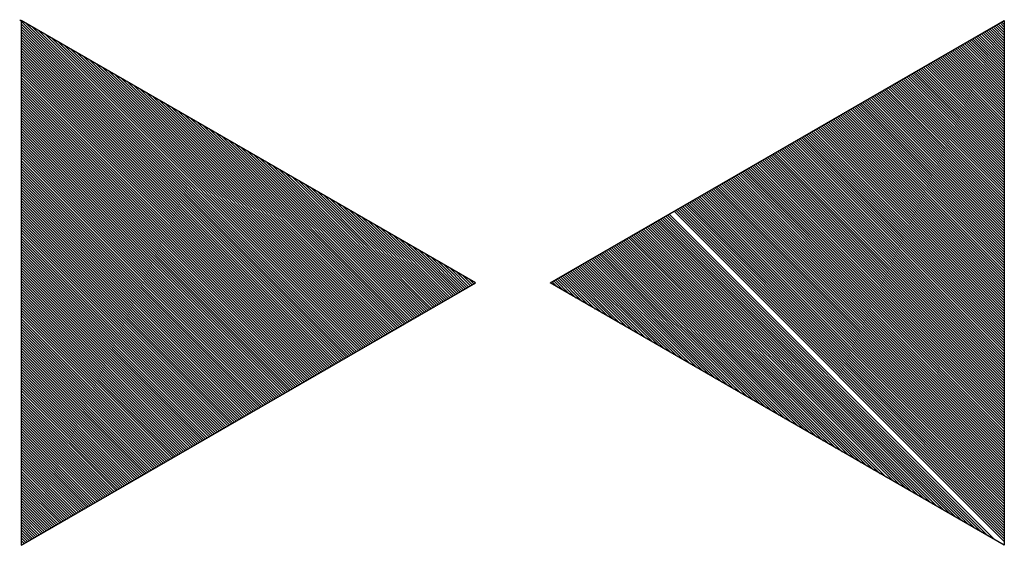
# Model space of a CAD drawing. Extents: x 0 to 1135, y 0 to 420.
# Tile 23 of 27: x 1055.75 to 1060.01, y 170.64 to 172.92. Entities that reach past the tile are written whole.
import ezdxf

# ---------------------------------------------------------------- set-up
doc = ezdxf.new("R2010")
doc.units = 0
doc.header["$LTSCALE"] = 2
doc.header["$MEASUREMENT"] = 0
doc.linetypes.add('AUSGEZOGEN', pattern=[0])
doc.layers.get('0').update_dxf_attribs({"linetype": 'AUSGEZOGEN'})
doc.layers.add('LEGENDE', color=7, linetype='AUSGEZOGEN')

# ---------------------------------------------------------------- blocks, each defined once
blk = doc.blocks.new('*X14')
at = {"color": 0}
for p, q in [((379.6364, 182.4066), (379.645, 182.4152)), ((379.6396, 182.401), (379.6538, 182.4152)), ((379.6428, 182.3954), (379.6627, 182.4152)), ((379.6461, 182.3898), (379.6715, 182.4152)), ((379.6493, 182.3842), (379.6803, 182.4152)), ((379.6526, 182.3786), (379.6892, 182.4152)), ((379.6558, 182.373), (379.698, 182.4152)), ((379.659, 182.3674), (379.7069, 182.4152)), ((379.6623, 182.3618), (379.7157, 182.4152)), ((379.6655, 182.3562), (379.7245, 182.4152)), ((379.6687, 182.3506), (379.7334, 182.4152)), ((379.672, 182.345), (379.7422, 182.4152)), ((379.6752, 182.3394), (379.751, 182.4152)), ((379.6784, 182.3338), (379.7599, 182.4152)), ((379.6817, 182.3282), (379.7687, 182.4152)), ((379.6849, 182.3226), (379.7776, 182.4152)), ((379.6881, 182.317), (379.7864, 182.4152)), ((379.6914, 182.3114), (379.7952, 182.4152)), ((379.6946, 182.3058), (379.8041, 182.4152)), ((379.6978, 182.3002), (379.8129, 182.4152)), ((379.7011, 182.2945), (379.8218, 182.4152)), ((379.7043, 182.2889), (379.8306, 182.4152)), ((379.7076, 182.2833), (379.8394, 182.4152)), ((379.7108, 182.2777), (379.8483, 182.4152)), ((379.714, 182.2721), (379.8571, 182.4152)), ((379.7173, 182.2665), (379.866, 182.4152)), ((379.7205, 182.2609), (379.8748, 182.4152)), ((379.7237, 182.2553), (379.8836, 182.4152)), ((379.727, 182.2497), (379.8925, 182.4152)), ((379.7302, 182.2441), (379.9013, 182.4152)), ((379.7334, 182.2385), (379.9101, 182.4152)), ((379.7367, 182.2329), (379.919, 182.4152)), ((379.7399, 182.2273), (379.9278, 182.4152)), ((379.7431, 182.2217), (379.9367, 182.4152)), ((379.7464, 182.2161), (379.9455, 182.4152)), ((379.7496, 182.2105), (379.9543, 182.4152)), ((379.7528, 182.2049), (379.9632, 182.4152)), ((379.7561, 182.1993), (379.972, 182.4152)), ((379.7593, 182.1937), (379.9809, 182.4152)), ((379.7626, 182.1881), (379.9897, 182.4152)), ((379.7658, 182.1825), (379.9985, 182.4152)), ((379.769, 182.1769), (380.0074, 182.4152)), ((379.7723, 182.1713), (380.0162, 182.4152)), ((379.7755, 182.1657), (380.0251, 182.4152)), ((379.7787, 182.1601), (380.0339, 182.4152)), ((379.782, 182.1545), (380.0427, 182.4152)), ((379.7852, 182.1489), (380.0516, 182.4152)), ((379.7884, 182.1433), (380.0604, 182.4152)), ((379.7917, 182.1376), (380.0692, 182.4152)), ((379.7949, 182.132), (380.0781, 182.4152)), ((379.7981, 182.1264), (380.0869, 182.4152)), ((379.8014, 182.1208), (380.0958, 182.4152)), ((379.8046, 182.1152), (380.1046, 182.4152)), ((379.8078, 182.1096), (380.1134, 182.4152)), ((379.8111, 182.104), (380.1223, 182.4152)), ((379.8143, 182.0984), (380.1311, 182.4152)), ((379.8176, 182.0928), (380.14, 182.4152)), ((379.8208, 182.0872), (380.1488, 182.4152)), ((379.824, 182.0816), (380.1576, 182.4152)), ((379.8273, 182.076), (380.1665, 182.4152)), ((379.8305, 182.0704), (380.1753, 182.4152)), ((379.8337, 182.0648), (380.1842, 182.4152)), ((379.837, 182.0592), (380.193, 182.4152)), ((379.8402, 182.0536), (380.2018, 182.4152)), ((379.8434, 182.048), (380.2107, 182.4152)), ((379.8467, 182.0424), (380.2195, 182.4152)), ((379.8499, 182.0368), (380.2283, 182.4152)), ((379.8531, 182.0312), (380.2372, 182.4152)), ((379.8564, 182.0256), (380.246, 182.4152)), ((379.8596, 182.02), (380.2549, 182.4152)), ((379.8628, 182.0144), (380.2637, 182.4152)), ((379.8661, 182.0088), (380.2725, 182.4152)), ((379.8693, 182.0032), (380.2814, 182.4152)), ((379.8726, 181.9976), (380.2902, 182.4152)), ((379.8758, 181.992), (380.2991, 182.4152)), ((379.879, 181.9864), (380.3079, 182.4152)), ((379.8823, 181.9807), (380.3167, 182.4152)), ((379.8855, 181.9751), (380.3256, 182.4152)), ((379.8887, 181.9695), (380.3344, 182.4152)), ((379.892, 181.9639), (380.3433, 182.4152)), ((379.8952, 181.9583), (380.3521, 182.4152)), ((379.8984, 181.9527), (380.3609, 182.4152)), ((379.9017, 181.9471), (380.3698, 182.4152)), ((379.9049, 181.9415), (380.3786, 182.4152)), ((379.9081, 181.9359), (380.3874, 182.4152)), ((379.9114, 181.9303), (380.3963, 182.4152)), ((379.9146, 181.9247), (380.4051, 182.4152)), ((379.9178, 181.9191), (380.414, 182.4152)), ((379.9211, 181.9135), (380.4228, 182.4152)), ((379.9243, 181.9079), (380.4316, 182.4152)), ((379.9276, 181.9023), (380.4405, 182.4152)), ((379.9308, 181.8967), (380.4493, 182.4152)), ((379.934, 181.8911), (380.4582, 182.4152)), ((379.9373, 181.8855), (380.467, 182.4152)), ((379.9405, 181.8799), (380.4758, 182.4152)), ((379.9437, 181.8743), (380.4847, 182.4152)), ((379.947, 181.8687), (380.4935, 182.4152)), ((379.9502, 181.8631), (380.5024, 182.4152)), ((379.9534, 181.8575), (380.5112, 182.4152)), ((379.9567, 181.8519), (380.52, 182.4152)), ((379.9599, 181.8463), (380.5289, 182.4152)), ((379.9631, 181.8407), (380.5377, 182.4152)), ((379.9664, 181.8351), (380.5465, 182.4152)), ((379.9696, 181.8294), (380.5554, 182.4152)), ((379.9728, 181.8238), (380.5642, 182.4152)), ((379.9761, 181.8182), (380.5731, 182.4152)), ((379.9793, 181.8126), (380.5819, 182.4152)), ((379.9825, 181.807), (380.5907, 182.4152)), ((379.9858, 181.8014), (380.5996, 182.4152)), ((379.989, 181.7958), (380.6084, 182.4152)), ((379.9923, 181.7902), (380.6173, 182.4152)), ((379.9955, 181.7846), (380.6261, 182.4152)), ((379.9987, 181.779), (380.6349, 182.4152)), ((380.002, 181.7734), (380.6438, 182.4152)), ((380.0052, 181.7678), (380.6526, 182.4152)), ((380.0084, 181.7622), (380.6614, 182.4152)), ((380.0117, 181.7566), (380.6703, 182.4152)), ((380.0149, 181.751), (380.6791, 182.4152)), ((380.0181, 181.7454), (380.688, 182.4152)), ((380.0214, 181.7398), (380.6968, 182.4152)), ((380.0246, 181.7342), (380.7056, 182.4152)), ((380.0278, 181.7286), (380.7145, 182.4152)), ((380.0311, 181.723), (380.7233, 182.4152)), ((380.0343, 181.7174), (380.7322, 182.4152)), ((380.0375, 181.7118), (380.741, 182.4152)), ((380.0408, 181.7062), (380.7498, 182.4152)), ((380.044, 181.7006), (380.7587, 182.4152)), ((380.0473, 181.695), (380.7675, 182.4152)), ((380.0505, 181.6894), (380.7764, 182.4152)), ((380.0537, 181.6838), (380.7852, 182.4152)), ((380.057, 181.6782), (380.794, 182.4152)), ((380.0602, 181.6725), (380.8029, 182.4152)), ((380.0634, 181.6669), (380.8117, 182.4152)), ((380.0667, 181.6613), (380.8205, 182.4152)), ((380.0699, 181.6557), (380.8294, 182.4152)), ((380.0731, 181.6501), (380.8382, 182.4152)), ((380.0764, 181.6445), (380.8471, 182.4152)), ((380.0796, 181.6389), (380.8559, 182.4152)), ((380.0828, 181.6333), (380.8647, 182.4152)), ((380.0861, 181.6277), (380.8736, 182.4152)), ((380.0893, 181.6221), (380.8824, 182.4152)), ((380.0925, 181.6165), (380.8913, 182.4152)), ((380.0958, 181.6109), (380.9001, 182.4152)), ((380.099, 181.6053), (380.9089, 182.4152)), ((380.1023, 181.5997), (380.9178, 182.4152)), ((380.1055, 181.5941), (380.9266, 182.4152)), ((380.1087, 181.5885), (380.9355, 182.4152)), ((380.112, 181.5829), (380.9443, 182.4152)), ((380.1152, 181.5773), (380.9531, 182.4152)), ((380.1184, 181.5717), (380.962, 182.4152)), ((380.1217, 181.5661), (380.9708, 182.4152)), ((380.1249, 181.5605), (380.9796, 182.4152)), ((380.1281, 181.5549), (380.9885, 182.4152)), ((380.1314, 181.5493), (380.9973, 182.4152)), ((380.1346, 181.5437), (381.0062, 182.4152)), ((380.1378, 181.5381), (381.015, 182.4152)), ((380.1411, 181.5325), (381.0238, 182.4152)), ((380.1443, 181.5269), (381.0327, 182.4152)), ((380.1475, 181.5213), (381.0415, 182.4152)), ((380.1508, 181.5156), (381.0504, 182.4152)), ((380.154, 181.51), (381.0592, 182.4152)), ((380.1573, 181.5044), (381.068, 182.4152)), ((380.1605, 181.4988), (381.0769, 182.4152)), ((380.1637, 181.4932), (381.0857, 182.4152)), ((380.167, 181.4876), (381.0946, 182.4152)), ((380.1702, 181.482), (381.1034, 182.4152)), ((380.1734, 181.4764), (381.1122, 182.4152)), ((380.1767, 181.4708), (381.1211, 182.4152)), ((380.1799, 181.4652), (381.1299, 182.4152)), ((380.1831, 181.4596), (381.1387, 182.4152)), ((380.1864, 181.454), (381.1476, 182.4152)), ((380.1896, 181.4484), (381.1564, 182.4152)), ((380.1928, 181.4428), (381.1653, 182.4152)), ((380.1961, 181.4372), (381.1741, 182.4152)), ((380.1993, 181.4316), (381.1829, 182.4152)), ((380.2025, 181.426), (381.1918, 182.4152)), ((380.2058, 181.4204), (381.2006, 182.4152)), ((380.209, 181.4148), (381.2095, 182.4152)), ((380.2123, 181.4092), (381.2183, 182.4152)), ((380.2155, 181.4036), (381.2271, 182.4152)), ((380.2187, 181.398), (381.236, 182.4152)), ((380.222, 181.3924), (381.2448, 182.4152)), ((380.2252, 181.3868), (381.2537, 182.4152)), ((380.2284, 181.3812), (381.2625, 182.4152)), ((380.2317, 181.3756), (381.2713, 182.4152)), ((380.2349, 181.37), (381.2802, 182.4152)), ((380.2381, 181.3644), (381.289, 182.4152)), ((380.2414, 181.3587), (381.2978, 182.4152)), ((380.2446, 181.3531), (381.3067, 182.4152)), ((380.2478, 181.3475), (381.3155, 182.4152)), ((380.2511, 181.3419), (381.3244, 182.4152)), ((380.2543, 181.3363), (381.3332, 182.4152)), ((380.2575, 181.3307), (381.342, 182.4152)), ((380.2608, 181.3251), (381.3509, 182.4152)), ((380.2705, 181.3083), (381.3444, 182.3823)), ((380.2737, 181.3027), (381.3324, 182.3613)), ((380.277, 181.2971), (381.3203, 182.3404)), ((380.2802, 181.2915), (381.3082, 182.3195)), ((380.2834, 181.2859), (381.2961, 182.2986)), ((380.2867, 181.2803), (381.2841, 182.2777)), ((380.2899, 181.2747), (381.272, 182.2568)), ((380.2931, 181.2691), (381.2599, 182.2359)), ((380.2964, 181.2635), (381.2478, 182.215)), ((380.2996, 181.2579), (381.2358, 182.194)), ((380.3028, 181.2523), (381.2237, 182.1731)), ((380.3061, 181.2467), (381.2116, 182.1522)), ((380.3093, 181.2411), (381.1995, 182.1313)), ((380.3125, 181.2355), (381.1875, 182.1104)), ((380.3158, 181.2299), (381.1754, 182.0895)), ((380.319, 181.2243), (381.1633, 182.0686)), ((380.3222, 181.2187), (381.1512, 182.0477)), ((380.3255, 181.2131), (381.1392, 182.0267)), ((380.3287, 181.2075), (381.1271, 182.0058)), ((380.332, 181.2018), (381.115, 181.9849)), ((380.3352, 181.1962), (381.1029, 181.964)), ((380.3384, 181.1906), (381.0909, 181.9431)), ((380.3417, 181.185), (381.0788, 181.9222)), ((380.3449, 181.1794), (381.0667, 181.9013)), ((380.3481, 181.1738), (381.0547, 181.8803)), ((380.3514, 181.1682), (381.0426, 181.8594)), ((380.3546, 181.1626), (381.0305, 181.8385)), ((380.3578, 181.157), (381.0184, 181.8176)), ((380.3611, 181.1514), (381.0064, 181.7967)), ((380.3643, 181.1458), (380.9943, 181.7758)), ((380.3675, 181.1402), (380.9822, 181.7549)), ((380.3708, 181.1346), (380.9701, 181.734)), ((380.374, 181.129), (380.9581, 181.713)), ((380.3772, 181.1234), (380.946, 181.6921)), ((380.3805, 181.1178), (380.9339, 181.6712)), ((380.3837, 181.1122), (380.9218, 181.6503)), ((380.387, 181.1066), (380.9098, 181.6294)), ((380.3902, 181.101), (380.8977, 181.6085)), ((380.3934, 181.0954), (380.8856, 181.5876)), ((380.3967, 181.0898), (380.8735, 181.5667)), ((380.3999, 181.0842), (380.8615, 181.5457)), ((380.4031, 181.0786), (380.8494, 181.5248)), ((380.4064, 181.073), (380.8373, 181.5039)), ((380.4096, 181.0674), (380.8252, 181.483)), ((380.4128, 181.0618), (380.8132, 181.4621)), ((380.4161, 181.0562), (380.8011, 181.4412)), ((380.4193, 181.0505), (380.789, 181.4203)), ((380.4225, 181.0449), (380.7769, 181.3994)), ((380.4258, 181.0393), (380.7649, 181.3784)), ((380.429, 181.0337), (380.7528, 181.3575)), ((380.4322, 181.0281), (380.7407, 181.3366)), ((380.4355, 181.0225), (380.7287, 181.3157)), ((380.4387, 181.0169), (380.7166, 181.2948)), ((380.442, 181.0113), (380.7045, 181.2739)), ((380.4452, 181.0057), (380.6924, 181.253)), ((380.4484, 181.0001), (380.6804, 181.232)), ((380.4517, 180.9945), (380.6683, 181.2111)), ((380.4549, 180.9889), (380.6562, 181.1902)), ((380.4581, 180.9833), (380.6441, 181.1693)), ((380.4614, 180.9777), (380.6321, 181.1484)), ((380.4646, 180.9721), (380.62, 181.1275)), ((380.4678, 180.9665), (380.6079, 181.1066)), ((380.4711, 180.9609), (380.5958, 181.0857)), ((380.4743, 180.9553), (380.5838, 181.0647)), ((380.4775, 180.9497), (380.5717, 181.0438)), ((380.4808, 180.9441), (380.5596, 181.0229)), ((380.484, 180.9385), (380.5475, 181.002)), ((380.4872, 180.9329), (380.5355, 180.9811)), ((380.4905, 180.9273), (380.5234, 180.9602)), ((380.4937, 180.9217), (380.5113, 180.9393)), ((380.4377, 180.5651), (380.5134, 180.6409)), ((380.4498, 180.5861), (380.5102, 180.6465)), ((380.4619, 180.607), (380.507, 180.6521)), ((380.4739, 180.6279), (380.5037, 180.6577)), ((380.486, 180.6488), (380.5005, 180.6633)), ((380.3653, 180.4397), (380.5329, 180.6072)), ((380.3773, 180.4606), (380.5296, 180.6129)), ((380.3894, 180.4815), (380.5264, 180.6185)), ((380.4015, 180.5024), (380.5231, 180.6241)), ((380.4136, 180.5233), (380.5199, 180.6297)), ((380.4256, 180.5442), (380.5167, 180.6353)), ((380.3049, 180.3351), (380.549, 180.5792)), ((380.317, 180.356), (380.5458, 180.5848)), ((380.329, 180.3769), (380.5426, 180.5904)), ((380.3411, 180.3978), (380.5393, 180.596)), ((380.3532, 180.4187), (380.5361, 180.6016)), ((380.2325, 180.2096), (380.5684, 180.5456)), ((380.2445, 180.2305), (380.5652, 180.5512)), ((380.2566, 180.2514), (380.562, 180.5568)), ((380.2687, 180.2724), (380.5587, 180.5624)), ((380.2807, 180.2933), (380.5555, 180.568)), ((380.2928, 180.3142), (380.5523, 180.5736)), ((380.16, 180.0841), (380.5879, 180.512)), ((380.1721, 180.1051), (380.5846, 180.5176)), ((380.1842, 180.126), (380.5814, 180.5232)), ((380.1962, 180.1469), (380.5781, 180.5288)), ((380.2083, 180.1678), (380.5749, 180.5344)), ((380.2204, 180.1887), (380.5717, 180.54)), ((380.0876, 179.9587), (380.6073, 180.4784)), ((380.0996, 179.9796), (380.604, 180.484)), ((380.1117, 180.0005), (380.6008, 180.4896)), ((380.1238, 180.0214), (380.5976, 180.4952)), ((380.1359, 180.0423), (380.5943, 180.5008)), ((380.1479, 180.0632), (380.5911, 180.5064)), ((380.0151, 179.8332), (380.6267, 180.4447)), ((380.0272, 179.8541), (380.6234, 180.4503)), ((380.0393, 179.875), (380.6202, 180.456)), ((380.0513, 179.8959), (380.617, 180.4616)), ((380.0634, 179.9168), (380.6137, 180.4672)), ((380.0755, 179.9378), (380.6105, 180.4728)), ((379.9547, 179.7286), (380.6429, 180.4167)), ((379.9668, 179.7495), (380.6396, 180.4223)), ((379.9789, 179.7704), (380.6364, 180.4279)), ((379.991, 179.7914), (380.6331, 180.4335)), ((380.003, 179.8123), (380.6299, 180.4391)), ((379.8823, 179.6031), (380.6623, 180.3831)), ((379.8944, 179.6241), (380.659, 180.3887)), ((379.9065, 179.645), (380.6558, 180.3943)), ((379.9185, 179.6659), (380.6526, 180.3999)), ((379.9306, 179.6868), (380.6493, 180.4055)), ((379.9427, 179.7077), (380.6461, 180.4111)), ((379.8099, 179.4777), (380.6817, 180.3495)), ((379.8219, 179.4986), (380.6784, 180.3551)), ((379.834, 179.5195), (380.6752, 180.3607)), ((379.8461, 179.5404), (380.672, 180.3663)), ((379.8582, 179.5613), (380.6687, 180.3719)), ((379.8702, 179.5822), (380.6655, 180.3775)), ((379.7374, 179.3522), (380.7011, 180.3159)), ((379.7495, 179.3731), (380.6978, 180.3215)), ((379.7616, 179.394), (380.6946, 180.3271)), ((379.7736, 179.4149), (380.6914, 180.3327)), ((379.7857, 179.4358), (380.6881, 180.3383)), ((379.7978, 179.4568), (380.6849, 180.3439)), ((379.665, 179.2267), (380.7205, 180.2822)), ((379.677, 179.2476), (380.7173, 180.2878)), ((379.6891, 179.2685), (380.714, 180.2934)), ((379.7012, 179.2895), (380.7108, 180.2991)), ((379.7133, 179.3104), (380.7076, 180.3047)), ((379.7253, 179.3313), (380.7043, 180.3103)), ((379.6287, 179.164), (380.7302, 180.2654)), ((379.6408, 179.1849), (380.727, 180.271)), ((379.6422, 179.1686), (380.7334, 180.2598)), ((379.651, 179.1686), (380.7367, 180.2542)), ((379.6529, 179.2058), (380.7237, 180.2766)), ((379.6599, 179.1686), (380.7399, 180.2486)), ((379.6687, 179.1686), (380.7431, 180.243)), ((379.6776, 179.1686), (380.7464, 180.2374)), ((379.6864, 179.1686), (380.7496, 180.2318)), ((379.6952, 179.1686), (380.7528, 180.2262)), ((379.7041, 179.1686), (380.7561, 180.2206)), ((379.7129, 179.1686), (380.7593, 180.215)), ((379.7218, 179.1686), (380.7626, 180.2094)), ((379.7306, 179.1686), (380.7658, 180.2038)), ((379.7394, 179.1686), (380.769, 180.1982)), ((379.7483, 179.1686), (380.7723, 180.1926)), ((379.7571, 179.1686), (380.7755, 180.187)), ((379.7659, 179.1686), (380.7787, 180.1814)), ((379.7748, 179.1686), (380.782, 180.1758)), ((379.7836, 179.1686), (380.7852, 180.1702)), ((379.7925, 179.1686), (380.7884, 180.1646)), ((379.8013, 179.1686), (380.7917, 180.159)), ((379.8101, 179.1686), (380.7949, 180.1534)), ((379.819, 179.1686), (380.7981, 180.1478)), ((379.8278, 179.1686), (380.8014, 180.1422)), ((379.8367, 179.1686), (380.8046, 180.1365)), ((379.8455, 179.1686), (380.8078, 180.1309)), ((379.8543, 179.1686), (380.8111, 180.1253)), ((379.8632, 179.1686), (380.8143, 180.1197)), ((379.872, 179.1686), (380.8176, 180.1141)), ((379.8808, 179.1686), (380.8208, 180.1085)), ((379.8897, 179.1686), (380.824, 180.1029)), ((379.8985, 179.1686), (380.8273, 180.0973)), ((379.9074, 179.1686), (380.8305, 180.0917)), ((379.9162, 179.1686), (380.8337, 180.0861)), ((379.925, 179.1686), (380.837, 180.0805)), ((379.9339, 179.1686), (380.8402, 180.0749)), ((379.9427, 179.1686), (380.8434, 180.0693)), ((379.9516, 179.1686), (380.8467, 180.0637)), ((379.9604, 179.1686), (380.8499, 180.0581)), ((379.9692, 179.1686), (380.8531, 180.0525)), ((379.9781, 179.1686), (380.8564, 180.0469)), ((379.9869, 179.1686), (380.8596, 180.0413)), ((379.9958, 179.1686), (380.8628, 180.0357)), ((380.0046, 179.1686), (380.8661, 180.0301)), ((380.0134, 179.1686), (380.8693, 180.0245)), ((380.0223, 179.1686), (380.8726, 180.0189)), ((380.0311, 179.1686), (380.8758, 180.0133)), ((380.0399, 179.1686), (380.879, 180.0077)), ((380.0488, 179.1686), (380.8823, 180.0021)), ((380.0576, 179.1686), (380.8855, 179.9965)), ((380.0665, 179.1686), (380.8887, 179.9909)), ((380.0753, 179.1686), (380.892, 179.9852)), ((380.0841, 179.1686), (380.8952, 179.9796)), ((380.093, 179.1686), (380.8984, 179.974)), ((380.1018, 179.1686), (380.9017, 179.9684)), ((380.1107, 179.1686), (380.9049, 179.9628)), ((380.1195, 179.1686), (380.9081, 179.9572)), ((380.1283, 179.1686), (380.9114, 179.9516)), ((380.1372, 179.1686), (380.9146, 179.946)), ((380.146, 179.1686), (380.9178, 179.9404)), ((380.1549, 179.1686), (380.9211, 179.9348)), ((380.1637, 179.1686), (380.9243, 179.9292)), ((380.1725, 179.1686), (380.9276, 179.9236)), ((380.1814, 179.1686), (380.9308, 179.918)), ((380.1902, 179.1686), (380.934, 179.9124)), ((380.199, 179.1686), (380.9373, 179.9068)), ((380.2079, 179.1686), (380.9405, 179.9012)), ((380.2167, 179.1686), (380.9437, 179.8956)), ((380.2256, 179.1686), (380.947, 179.89)), ((380.2344, 179.1686), (380.9502, 179.8844)), ((380.2432, 179.1686), (380.9534, 179.8788)), ((380.2521, 179.1686), (380.9567, 179.8732)), ((380.2609, 179.1686), (380.9599, 179.8676)), ((380.2698, 179.1686), (380.9631, 179.862)), ((380.2786, 179.1686), (380.9664, 179.8564)), ((380.2874, 179.1686), (380.9696, 179.8508)), ((380.2963, 179.1686), (380.9728, 179.8452)), ((380.3051, 179.1686), (380.9761, 179.8396)), ((380.314, 179.1686), (380.9793, 179.834)), ((380.3228, 179.1686), (380.9826, 179.8283)), ((380.3316, 179.1686), (380.9858, 179.8227)), ((380.3405, 179.1686), (380.989, 179.8171)), ((380.3493, 179.1686), (380.9923, 179.8115)), ((380.3581, 179.1686), (380.9955, 179.8059)), ((380.367, 179.1686), (380.9987, 179.8003)), ((380.3758, 179.1686), (381.002, 179.7947)), ((380.3847, 179.1686), (381.0052, 179.7891)), ((380.3935, 179.1686), (381.0084, 179.7835)), ((380.4023, 179.1686), (381.0117, 179.7779)), ((380.4112, 179.1686), (381.0149, 179.7723)), ((380.42, 179.1686), (381.0181, 179.7667)), ((380.4289, 179.1686), (381.0214, 179.7611)), ((380.4377, 179.1686), (381.0246, 179.7555)), ((380.4465, 179.1686), (381.0278, 179.7499)), ((380.4554, 179.1686), (381.0311, 179.7443)), ((380.4642, 179.1686), (381.0343, 179.7387)), ((380.4731, 179.1686), (381.0375, 179.7331)), ((380.4819, 179.1686), (381.0408, 179.7275)), ((380.4907, 179.1686), (381.044, 179.7219)), ((380.4996, 179.1686), (381.0473, 179.7163)), ((380.5084, 179.1686), (381.0505, 179.7107)), ((380.5172, 179.1686), (381.0537, 179.7051)), ((380.5261, 179.1686), (381.057, 179.6995)), ((380.5349, 179.1686), (381.0602, 179.6939)), ((380.5438, 179.1686), (381.0634, 179.6883)), ((380.5526, 179.1686), (381.0667, 179.6827)), ((380.5614, 179.1686), (381.0699, 179.6771)), ((380.5703, 179.1686), (381.0731, 179.6714)), ((380.5791, 179.1686), (381.0764, 179.6658)), ((380.588, 179.1686), (381.0796, 179.6602)), ((380.5968, 179.1686), (381.0828, 179.6546)), ((380.6056, 179.1686), (381.0861, 179.649)), ((380.6145, 179.1686), (381.0893, 179.6434)), ((380.6233, 179.1686), (381.0925, 179.6378)), ((380.6322, 179.1686), (381.0958, 179.6322)), ((380.641, 179.1686), (381.099, 179.6266)), ((380.6498, 179.1686), (381.1023, 179.621)), ((380.6587, 179.1686), (381.1055, 179.6154)), ((380.6675, 179.1686), (381.1087, 179.6098)), ((380.6763, 179.1686), (381.112, 179.6042)), ((380.6852, 179.1686), (381.1152, 179.5986)), ((380.694, 179.1686), (381.1184, 179.593)), ((380.7029, 179.1686), (381.1217, 179.5874)), ((380.7117, 179.1686), (381.1249, 179.5818)), ((380.7205, 179.1686), (381.1281, 179.5762)), ((380.7294, 179.1686), (381.1314, 179.5706)), ((380.7382, 179.1686), (381.1346, 179.565)), ((380.7471, 179.1686), (381.1378, 179.5594)), ((380.7559, 179.1686), (381.1411, 179.5538)), ((380.7647, 179.1686), (381.1443, 179.5482)), ((380.7736, 179.1686), (381.1475, 179.5426)), ((380.7824, 179.1686), (381.1508, 179.537)), ((380.7912, 179.1686), (381.154, 179.5314)), ((380.8001, 179.1686), (381.1573, 179.5258)), ((380.8089, 179.1686), (381.1605, 179.5202)), ((380.8178, 179.1686), (381.1637, 179.5145)), ((380.8266, 179.1686), (381.167, 179.5089)), ((380.8354, 179.1686), (381.1702, 179.5033)), ((380.8443, 179.1686), (381.1734, 179.4977)), ((380.8531, 179.1686), (381.1767, 179.4921)), ((380.862, 179.1686), (381.1799, 179.4865)), ((380.8708, 179.1686), (381.1831, 179.4809)), ((380.8796, 179.1686), (381.1864, 179.4753)), ((380.8885, 179.1686), (381.1896, 179.4697)), ((380.8973, 179.1686), (381.1928, 179.4641)), ((380.9062, 179.1686), (381.1961, 179.4585)), ((380.915, 179.1686), (381.1993, 179.4529)), ((380.9238, 179.1686), (381.2025, 179.4473)), ((380.9327, 179.1686), (381.2058, 179.4417)), ((380.9415, 179.1686), (381.209, 179.4361)), ((380.9503, 179.1686), (381.2123, 179.4305)), ((380.9592, 179.1686), (381.2155, 179.4249)), ((380.968, 179.1686), (381.2187, 179.4193)), ((380.9769, 179.1686), (381.222, 179.4137)), ((380.9857, 179.1686), (381.2252, 179.4081)), ((380.9945, 179.1686), (381.2284, 179.4025)), ((381.0034, 179.1686), (381.2317, 179.3969)), ((381.0122, 179.1686), (381.2349, 179.3913)), ((381.0211, 179.1686), (381.2381, 179.3857)), ((381.0299, 179.1686), (381.2414, 179.3801)), ((381.0387, 179.1686), (381.2446, 179.3745)), ((381.0476, 179.1686), (381.2478, 179.3689)), ((381.0564, 179.1686), (381.2511, 179.3633)), ((381.0653, 179.1686), (381.2543, 179.3576)), ((381.0741, 179.1686), (381.2575, 179.352)), ((381.0829, 179.1686), (381.2608, 179.3464)), ((381.0918, 179.1686), (381.264, 179.3408)), ((381.1006, 179.1686), (381.2673, 179.3352)), ((381.1094, 179.1686), (381.2705, 179.3296)), ((381.1183, 179.1686), (381.2737, 179.324)), ((381.1271, 179.1686), (381.277, 179.3184)), ((381.136, 179.1686), (381.2802, 179.3128)), ((381.1448, 179.1686), (381.2834, 179.3072)), ((381.1536, 179.1686), (381.2867, 179.3016)), ((381.1625, 179.1686), (381.2899, 179.296)), ((381.1713, 179.1686), (381.2931, 179.2904)), ((381.1802, 179.1686), (381.2964, 179.2848)), ((381.189, 179.1686), (381.2996, 179.2792)), ((381.1978, 179.1686), (381.3028, 179.2736)), ((381.2067, 179.1686), (381.3061, 179.268)), ((381.2155, 179.1686), (381.3093, 179.2624)), ((381.2244, 179.1686), (381.3125, 179.2568)), ((381.2332, 179.1686), (381.3158, 179.2512)), ((381.242, 179.1686), (381.319, 179.2456)), ((381.2509, 179.1686), (381.3223, 179.24)), ((381.2597, 179.1686), (381.3255, 179.2344)), ((381.2685, 179.1686), (381.3287, 179.2288)), ((381.2774, 179.1686), (381.332, 179.2232)), ((381.2862, 179.1686), (381.3352, 179.2176)), ((381.2951, 179.1686), (381.3384, 179.212)), ((381.3039, 179.1686), (381.3417, 179.2063)), ((381.3127, 179.1686), (381.3449, 179.2007)), ((381.3216, 179.1686), (381.3481, 179.1951)), ((381.3304, 179.1686), (381.3514, 179.1895)), ((381.3393, 179.1686), (381.3546, 179.1839)), ((381.3481, 179.1686), (381.3578, 179.1783))]:
    blk.add_line(p, q, dxfattribs=at)
blk = doc.blocks.new('TIEFP')
at = {"color": 0}
for points in [[(0.0048, 0.151), (-1.1308, 2.1181), (1.1405, 2.1181)], [(0.0048, -0.1724), (-1.1308, -2.1394), (1.1405, -2.1394)]]:
    blk.add_lwpolyline(points, close=True, dxfattribs=at)
at = {"color": 0, "xscale": 1.311372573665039, "yscale": 1.311372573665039, "zscale": 1.311372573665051}
blk.add_blockref('*X14', (-498.9691, -237.0962), dxfattribs=at)

msp = doc.modelspace()

# ---------------------------------------------------------------- block references
at = {"layer": 'LEGENDE', "rotation": 270}
msp.add_blockref('TIEFP', (1057.8956, 171.7838), dxfattribs=at)

doc.saveas('drawing.dxf')
